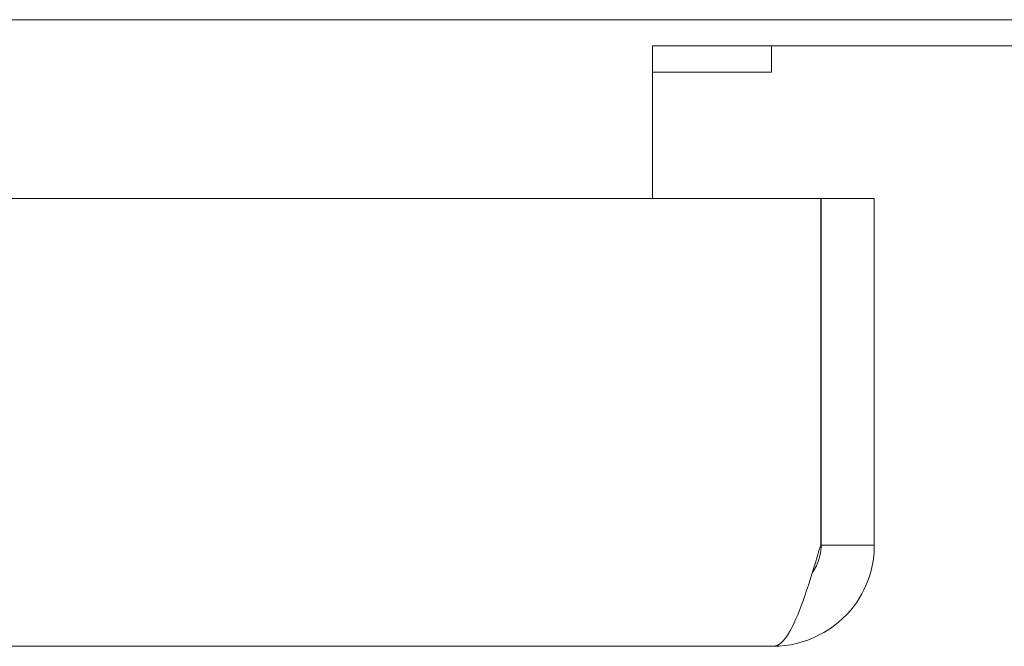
# Model space of a CAD drawing. Header units: inches. Extents: x 11 to 361, y 7 to 222.
# Tile 82 of 174: x 99.19 to 101.12, y 208.82 to 210.04. Entities that reach past the tile are written whole.
import ezdxf

# ---------------------------------------------------------------- set-up
doc = ezdxf.new("R2010")
doc.units = ezdxf.units.IN
doc.header["$LTSCALE"] = 22
doc.header["$MEASUREMENT"] = 0
doc.layers.add('Visible (ANSI)', color=7, linetype='Continuous', lineweight=5)

msp = doc.modelspace()

# ---------------------------------------------------------------- linework, layer by layer
at = {"layer": 'Visible (ANSI)'}
for p, q in [((131.88639, 210.04402), (71.96939, 210.04402)), ((100.42789, 209.95027), (100.42789, 209.99297)), ((100.42789, 209.99297), (103.42789, 209.99297)), ((100.66016, 209.94182), (100.66016, 209.99297)), ((100.42789, 209.69477), (100.42789, 209.95027)), ((100.42789, 209.94182), (100.66016, 209.94182)), ((72.0911, 209.69477), (100.75668, 209.69477)), ((100.75668, 209.69477), (100.75668, 209.01752)), ((100.75739, 209.01752), (100.75739, 209.69477)), ((100.75739, 209.69477), (100.86139, 209.69477)), ((100.86139, 209.01752), (100.86139, 209.69477)), ((100.75739, 209.01752), (100.86139, 209.01752)), ((100.66364, 208.81977), (72.05914, 208.81977))]:
    msp.add_line(p, q, dxfattribs=at)
for points, knots in [([(100.75668, 209.01752), (100.73822, 208.95587), (100.71975, 208.89497), (100.70128, 208.85838), (100.68873, 208.83351), (100.67619, 208.81977), (100.66364, 208.81977)], [0, 0, 0, 0, 0.9353272, 0.9353272, 0.9353272, 1.5707963, 1.5707963, 1.5707963, 1.5707963]), ([(100.74026, 208.96366), (100.74334, 208.96795), (100.74604, 208.9725), (100.74832, 208.97729), (100.75427, 208.98981), (100.75739, 209.00366), (100.75739, 209.01752)], [0.95776798, 0.95776798, 0.95776798, 0.95776798, 1.12719708, 1.12719708, 1.12719708, 1.57079633, 1.57079633, 1.57079633, 1.57079633]), ([(100.66364, 208.81977), (100.72509, 208.81977), (100.7858, 208.85031), (100.82242, 208.89965), (100.83666, 208.91883), (100.84738, 208.94061), (100.85389, 208.96358)], [0, 0, 0, 0, 0.9322262, 0.9322262, 0.9322262, 1.2945331, 1.2945331, 1.2945331, 1.2945331])]:
    msp.add_open_spline(points, degree=3, knots=knots, dxfattribs=at)
msp.add_open_spline([(100.85389, 208.96358), (100.85886, 208.9811), (100.86139, 208.99931), (100.86139, 209.01752)], degree=3, dxfattribs=at)

doc.saveas('drawing.dxf')
